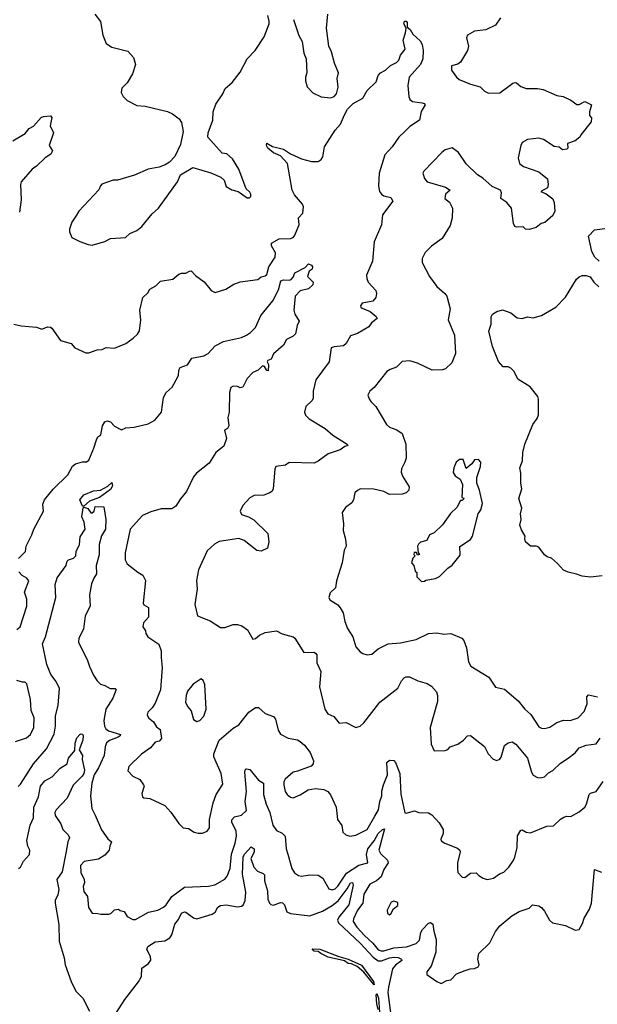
# Model space of a CAD drawing. Extents: x 2086813 to 2278017, y 548126 to 753336.
# Tile 241 of 256: x 2151865 to 2156004, y 662102 to 669156. Entities that reach past the tile are written whole.
import ezdxf

# ---------------------------------------------------------------- set-up
doc = ezdxf.new("R2010")
doc.units = 0

msp = doc.modelspace()

# ---------------------------------------------------------------- linework, layer by layer
at = {"layer": '0CON10XD'}
for points in [[(2152404.6, 669194.6), (2152445, 669143.3), (2152461.4, 669045), (2152486, 668985), (2152525, 668958.9), (2152640.7, 668930.7), (2152681.2, 668885), (2152694.2, 668835), (2152673.4, 668766.6), (2152635, 668703.3), (2152596.7, 668665), (2152593.3, 668635), (2152606.2, 668605), (2152635, 668576.7), (2152705, 668542), (2152765, 668536), (2152925, 668498.8), (2152960.7, 668480.7), (2153007.5, 668445), (2153025, 668420), (2153035.7, 668355), (2153018.3, 668261.7), (2152977.5, 668175), (2152937.5, 668135), (2152907.5, 668115), (2152865, 668098), (2152785.9, 668084.1), (2152688.8, 668041.2), (2152565, 668006.7), (2152535, 668006.7), (2152455, 667976.7), (2152443.3, 667965), (2152433, 667937), (2152290, 667785), (2152272.5, 667755), (2152240, 667705), (2152222.5, 667655), (2152222.5, 667635), (2152240, 667595), (2152296.1, 667566.1), (2152355, 667544), (2152385, 667540.8), (2152475, 667567.5), (2152515, 667588), (2152622.5, 667595), (2152655.6, 667624.4), (2152705, 667646), (2152741.2, 667675), (2152815, 667764.2), (2152860.8, 667805), (2152996.7, 667995), (2153017, 668043), (2153105, 668097.5), (2153235, 668057.5), (2153307, 668027), (2153330, 668005), (2153345, 667960), (2153385, 667936.7), (2153430, 667925), (2153495, 667880), (2153511.7, 667878.3), (2153521.7, 667888.3), (2153522.5, 667905), (2153515, 667920), (2153487.5, 667945), (2153436.2, 668085), (2153389.3, 668159.3), (2153350, 668195), (2153315, 668200), (2153212.5, 668315), (2153216.2, 668345), (2153248.8, 668435), (2153252.5, 668495), (2153270.7, 668549.3), (2153320.8, 668625), (2153337.9, 668662.1), (2153388, 668705), (2153445, 668778.8), (2153495.9, 668874.1), (2153552, 668935), (2153616.4, 669033.6), (2153652.5, 669125), (2153654, 669145), (2153644.1, 669185.9)], [(2153827.8, 669157.8), (2153865, 669042.5), (2153888.3, 668998.3), (2153902, 668915), (2153918, 668875), (2153923.8, 668775), (2153913.8, 668745), (2153913.6, 668716.4), (2153924.1, 668674.1), (2153965, 668632.5), (2154025, 668602), (2154095, 668596.2), (2154117.5, 668605), (2154136.2, 668625), (2154146.8, 668673.2), (2154141.2, 668735), (2154150, 668775), (2154120, 668845), (2154098.6, 668925), (2154081.5, 668965), (2154064, 669095), (2154072.5, 669195)], [(2155310.7, 669169.3), (2155273.6, 669116.4), (2155205, 669082.5), (2155125, 669074), (2155074.2, 669045.8), (2155066.2, 669025), (2155082, 668965), (2155074.2, 668935), (2155025, 668851.2), (2155005, 668838), (2154960, 668825), (2154958.8, 668795), (2154995, 668743.3), (2155015, 668726.2), (2155094.3, 668694.3), (2155164.5, 668674.5), (2155195, 668644), (2155225, 668628.6), (2155305, 668630.8), (2155399.5, 668700.5), (2155415, 668706.2), (2155425, 668703.3), (2155455, 668677.5), (2155493.6, 668663.6), (2155575, 668663.3), (2155616.4, 668656.4), (2155713, 668613), (2155760, 668605), (2155815, 668580), (2155858.3, 668548.3), (2155875, 668547.5), (2155915, 668570), (2155962.5, 668545), (2155947.5, 668495), (2155948.3, 668468.3), (2155961.7, 668451.7), (2155960, 668425), (2155885, 668330), (2155880, 668315), (2155845, 668287.5), (2155790.7, 668269.3), (2155792.5, 668235), (2155785, 668227.5), (2155755, 668222.5), (2155731.7, 668241.7), (2155695, 668247.5), (2155617.7, 668297.7), (2155585, 668306.2), (2155505, 668298), (2155466.7, 668275), (2155456.2, 668255), (2155436.2, 668165), (2155446.7, 668125), (2155474.1, 668104.1), (2155585, 668066.7), (2155646.2, 668015), (2155652.5, 667975), (2155648.3, 667951.7), (2155600, 667925), (2155638.3, 667908.3), (2155685, 667872.5), (2155696.1, 667846.1), (2155698.8, 667785), (2155685, 667752.5), (2155628, 667702), (2155602.5, 667695), (2155565, 667666.7), (2155515, 667653.3), (2155490, 667655), (2155471.7, 667671.7), (2155425, 667670), (2155412.5, 667675), (2155403.8, 667695), (2155390, 667805), (2155355.9, 667845.9), (2155312.5, 667875), (2155317.5, 667915), (2155310, 667935), (2155251.2, 667961.2), (2155185, 668021.2), (2155145, 668043.3), (2155065, 668122.5), (2155010, 668205), (2154963.3, 668236.7), (2154915, 668223.3), (2154890, 668205), (2154760.5, 668069.5), (2154753.8, 668055), (2154765, 668017.5), (2154784.3, 667994.3), (2154915.8, 667955.8), (2154950, 667935), (2154917.5, 667905), (2154912.5, 667875), (2154945, 667847.5), (2154967.5, 667805), (2154964.3, 667735), (2154949.3, 667680.7), (2154892.7, 667587.3), (2154816, 667534), (2154771.7, 667488.3), (2154750, 667445), (2154750, 667415), (2154801.2, 667315), (2154853.8, 667245), (2154912.5, 667195), (2154926.7, 667175), (2154948.8, 667085), (2154936.4, 667006.4), (2154980, 666895), (2154988.8, 666765), (2154962.3, 666697.7), (2154915.8, 666654.2), (2154895, 666646.2), (2154820, 666645), (2154715, 666693.8), (2154661.7, 666711.7), (2154605, 666707.5), (2154564.1, 666665.9), (2154519.7, 666650.3), (2154495, 666634), (2154405, 666521.2), (2154373.3, 666495), (2154360, 666465), (2154370.5, 666440.5), (2154381.2, 666421.2), (2154416.2, 666385), (2154494, 666255), (2154515.8, 666235.8), (2154567.1, 666217.1)], [(2151823.6, 666973.6), (2151875, 666962.5), (2151985, 666953.3), (2152025, 666938.8), (2152065, 666956.2), (2152085, 666953.3), (2152096.7, 666945), (2152157, 666857), (2152235, 666836.2), (2152260, 666805), (2152338.3, 666768.3), (2152361.7, 666768.3), (2152420.7, 666789.3), (2152456.4, 666793.6), (2152485, 666807.5), (2152545, 666803.3), (2152625, 666836.7), (2152677.5, 666875), (2152708.3, 666901.7), (2152724.2, 666925.8), (2152734.3, 667005), (2152725.8, 667075), (2152747.5, 667165), (2152782.3, 667197.7), (2152796.7, 667225), (2152840.7, 667249.3), (2152875, 667282), (2152962.9, 667297.1), (2153006.4, 667333.6), (2153025, 667340), (2153055, 667338.8), (2153082.5, 667355), (2153095, 667355.8), (2153125, 667323.3), (2153187, 667277), (2153237.5, 667215), (2153265, 667201.2), (2153342.5, 667225), (2153398.8, 667261.2), (2153445, 667277.5), (2153572.5, 667295), (2153596.6, 667313.4), (2153625, 667321.5), (2153635, 667330.6), (2153650.8, 667385), (2153695, 667453.3), (2153698.1, 667485), (2153668.8, 667535), (2153670, 667555), (2153724.3, 667585.7), (2153805, 667587.5), (2153824.4, 667595.6), (2153835, 667608), (2153868.1, 667685), (2153863.1, 667735), (2153895, 667770), (2153900, 667815), (2153890.5, 667835), (2153835, 667900.8), (2153818.1, 667935), (2153783.8, 668125), (2153735, 668180), (2153685, 668201.1), (2153643.3, 668235), (2153633.1, 668255), (2153635, 668270), (2153676.6, 668246.6), (2153755, 668228.5), (2153804.8, 668194.7), (2153885, 668157.8), (2153955, 668139.4), (2154005, 668140.6), (2154025, 668154.2), (2154037.8, 668172.2), (2154050, 668245), (2154125, 668364.4), (2154163, 668407), (2154191.6, 668475), (2154215, 668513.8), (2154255, 668554.7), (2154325, 668593.5), (2154355, 668647.9), (2154418.7, 668711.3), (2154434, 668755), (2154450, 668775), (2154486.1, 668793.9), (2154521.7, 668828.3), (2154565, 668850), (2154581.2, 668865), (2154595, 668902.5), (2154626.9, 668945), (2154612.2, 669007.8), (2154629.3, 669060.7), (2154633.3, 669095), (2154616.7, 669125), (2154622, 669145), (2154635, 669146.2), (2154641.2, 669135), (2154641.7, 669101.7), (2154662.5, 669085), (2154682, 669052), (2154735, 669003.8), (2154748.3, 668978.3), (2154756.9, 668935), (2154753.1, 668875), (2154736.4, 668835), (2154656.9, 668745), (2154645.8, 668684.2), (2154654.2, 668605), (2154661.2, 668585), (2154678.8, 668568.8), (2154749.1, 668559.1), (2154762.5, 668555), (2154770, 668545), (2154743, 668497), (2154730, 668435), (2154659.7, 668390.3), (2154625.3, 668354.7), (2154582.9, 668315), (2154535, 668245.7), (2154481.9, 668188.1), (2154441.8, 668055), (2154436.5, 667965), (2154443.8, 667923.8), (2154457.5, 667905), (2154474.7, 667894.7), (2154525, 667882.9), (2154540, 667855), (2154465, 667756.7), (2154457, 667687), (2154404.6, 667565), (2154393.1, 667425), (2154351.4, 667325), (2154352.1, 667302.1), (2154362.5, 667275), (2154416.2, 667215), (2154421.2, 667195), (2154416.2, 667165), (2154395, 667140), (2154320, 667125), (2154307.5, 667105), (2154310, 667095), (2154319.3, 667089.3), (2154375.6, 667065.6), (2154419.7, 667029.7), (2154427.5, 667015), (2154386.1, 666983.9), (2154366.7, 666955), (2154285, 666907.5), (2154235, 666890), (2154204.5, 666835.5), (2154185, 666819.4), (2154117.5, 666812.5), (2154095.9, 666804.1), (2154082.9, 666705), (2153988.2, 666575), (2153968.6, 666495), (2153967.8, 666442.2), (2153958, 666425), (2153916.2, 666385), (2153906.2, 666345), (2153913, 666323), (2153938.8, 666295), (2154055, 666227.1), (2154109.7, 666179.7), (2154212.5, 666115), (2154217.5, 666105), (2154195, 666097.5), (2154162.5, 666075), (2154074.6, 666045.4), (2154005, 665992), (2153975, 665979.2), (2153796.4, 665983.6), (2153770, 665965), (2153700, 665955), (2153693.3, 665935), (2153681.2, 665795), (2153675, 665777.5), (2153657.5, 665765), (2153615, 665748.8), (2153545, 665746), (2153515, 665731.2), (2153464.4, 665675.6), (2153446.2, 665635), (2153455, 665610), (2153503.9, 665593.9), (2153542.3, 665572.3), (2153643.3, 665475), (2153651.4, 665415), (2153639.7, 665370.3), (2153595, 665348.8), (2153565, 665353.8), (2153474.4, 665424.4), (2153435, 665439.4), (2153295, 665417.1), (2153261.7, 665398.3), (2153209.7, 665350.3), (2153145.8, 665215), (2153133.2, 665136.8), (2153136.9, 665075), (2153120, 664965), (2153138.8, 664885), (2153228.9, 664848.9), (2153305, 664801.2), (2153335, 664800), (2153395, 664823.3), (2153425, 664823.3), (2153457.5, 664812.5), (2153497.5, 664785), (2153535, 664716.7), (2153555, 664721.2), (2153584.5, 664745.5), (2153625, 664764.3), (2153705, 664778), (2153745, 664756.2), (2153824.1, 664734.1), (2153835.7, 664725.7), (2153901.7, 664621.7), (2153973.6, 664623.6), (2153985, 664616.7), (2153993.8, 664605), (2153995, 664547.5), (2154022.9, 664485), (2154014, 664375), (2154050.8, 664215), (2154072.3, 664182.3), (2154115, 664163.8), (2154155, 664116.7), (2154205, 664120), (2154275, 664083.8), (2154305, 664093.3), (2154331.7, 664118.3), (2154445.7, 664265), (2154575, 664365.7), (2154601.3, 664418.7), (2154620, 664440), (2154635, 664447.9), (2154658.8, 664448.8), (2154718, 664418), (2154785, 664400), (2154815, 664380), (2154851.2, 664341.2), (2154860, 664315), (2154858.3, 664271.7), (2154805.7, 664085), (2154814.2, 663964.2), (2154835, 663917.5), (2154915, 663920), (2154933.6, 663926.4), (2154950, 663945), (2155003.6, 663966.4), (2155045, 663993.8), (2155075, 664023.8), (2155095, 664026.7), (2155195, 663948), (2155221.2, 663895), (2155257.3, 663857.3), (2155285, 663848), (2155305, 663858.8), (2155315, 663873.3), (2155338.8, 663955), (2155365, 663975.7), (2155395, 663981.4), (2155420, 663965), (2155504.6, 663865), (2155533.6, 663763.6), (2155545, 663743.3), (2155575, 663726.7), (2155594, 663724), (2155625, 663732), (2155655, 663760), (2155685, 663777.1), (2155740.7, 663829.3), (2155795, 663864.4), (2155845, 663904.2), (2155875, 663939.2), (2155925, 663958.6), (2155995, 663968.5), (2156025, 664007.5)], [(2151815, 668288), (2151905, 668341.2), (2151934.3, 668375.7), (2151965, 668393.3), (2152018.8, 668455), (2152035, 668462.5), (2152085, 668466.2), (2152095.6, 668455), (2152084, 668395), (2152108.6, 668345), (2152076.2, 668255), (2152100, 668215), (2152087.5, 668192.5), (2152046.7, 668165), (2151985, 668106.2), (2151954.5, 668085.5), (2151875.7, 667995), (2151871.9, 667975), (2151876.9, 667865), (2151863.1, 667776.9)], [(2156016.4, 667426.4), (2155987.5, 667455), (2155964.4, 667494.4), (2155942, 667605), (2155985, 667650), (2156076.8, 667663.2)], [(2151856.2, 665295), (2151905.8, 665345), (2151912.5, 665385), (2151953.3, 665465), (2151966.2, 665505), (2152035.9, 665634.1), (2152032, 665685), (2152044, 665715), (2152105, 665793.3), (2152211.2, 665895), (2152243.3, 665956.7), (2152265, 665972.7), (2152315, 665987.3), (2152345, 665988.1), (2152361.2, 665998.8), (2152397.5, 666085), (2152415, 666146.7), (2152425, 666166.7), (2152447.7, 666182.3), (2152459.6, 666245), (2152475, 666274.5), (2152495, 666280.7), (2152515, 666275.4), (2152545, 666242.5), (2152595, 666216.2), (2152625, 666231.2), (2152685, 666237.5), (2152785, 666261.2), (2152834.2, 666285.8), (2152882.5, 666345), (2152895, 666450), (2152915, 666484.4), (2152956.6, 666523.4), (2152970.8, 666545), (2153002.5, 666607.5), (2153004.4, 666645.6), (2153015, 666664), (2153067.3, 666682.7), (2153099.4, 666730.6), (2153185, 666748.4), (2153216.4, 666763.6), (2153265, 666819.4), (2153325, 666851.1), (2153455, 666878.6), (2153490, 666895), (2153520, 666915), (2153555, 666950), (2153593.3, 667036.7), (2153678.7, 667141.3), (2153720, 667220), (2153735.8, 667284.2), (2153755, 667292), (2153795, 667290), (2153810, 667295), (2153825, 667310), (2153837.3, 667342.7), (2153909.8, 667380.2), (2153935, 667406.2), (2153955, 667398), (2153963.8, 667385), (2153961.2, 667368.8), (2153938.8, 667355), (2153927.5, 667315), (2153967.5, 667275), (2153966.2, 667255), (2153935, 667226.7), (2153875, 667214), (2153839.2, 667175), (2153829.4, 667075), (2153837.5, 667045), (2153868, 666995), (2153853.8, 666965), (2153842.5, 666905), (2153825, 666889.2), (2153778, 666865), (2153755.6, 666824.4), (2153685, 666762.5), (2153666.4, 666723.6), (2153643.3, 666715), (2153637.5, 666705), (2153647.5, 666685), (2153645, 666640), (2153635, 666642.5), (2153620, 666670), (2153605, 666676.7), (2153575, 666645.7), (2153535, 666627.1), (2153494.2, 666585.8), (2153465, 666522.5), (2153445, 666517.5), (2153425, 666526.7), (2153395, 666530), (2153378.3, 666521.7), (2153367.5, 666485), (2153366.2, 666345), (2153357.5, 666305), (2153363.3, 666245), (2153355, 666227.5), (2153333.3, 666215), (2153347.5, 666155), (2153329.1, 666100.9), (2153271.2, 666055), (2153222.7, 665977.3), (2153132.6, 665907.4), (2153109.7, 665880.3), (2153060.8, 665775), (2153017.3, 665722.7), (2152985, 665670.4), (2152955, 665650.9), (2152879.1, 665650.9), (2152805, 665629.1), (2152746.2, 665603.8), (2152656.7, 665505), (2152620, 665335), (2152620, 665285), (2152635, 665256.2), (2152711.7, 665198.3)], [(2156039.1, 665170.9), (2155955, 665161.9), (2155895, 665168.9), (2155855, 665184.2), (2155795, 665196.5), (2155762.2, 665212.2), (2155719.7, 665259.7), (2155675, 665296.7), (2155645, 665307.5), (2155625, 665322.5), (2155585, 665376.2), (2155565, 665384), (2155525, 665384.2), (2155490, 665415), (2155483.9, 665436.1), (2155486.4, 665456.4), (2155460.9, 665500.9), (2155450, 665535), (2155457.5, 665575), (2155453.8, 665615), (2155464.2, 665655), (2155441.9, 665725), (2155464, 665795), (2155455.8, 665835), (2155457.3, 665907.3), (2155448.8, 665945), (2155469.2, 665995), (2155470, 666055), (2155484.3, 666115), (2155541.2, 666255), (2155572, 666298), (2155582, 666325), (2155582, 666438), (2155578, 666455), (2155524, 666525), (2155435, 666580), (2155407.5, 666635), (2155385, 666660), (2155365, 666667.5), (2155329.3, 666669.3), (2155296.4, 666706.4), (2155252.5, 666815), (2155228, 666925), (2155243.8, 666975), (2155242.5, 667027.5), (2155253.3, 667045), (2155285, 667066.2), (2155325, 667076.7), (2155385, 667056), (2155429.3, 667019.3), (2155465, 667015.8), (2155505, 667025.7), (2155545, 667020), (2155605, 667037.1), (2155706, 667095), (2155775, 667168.8), (2155854.5, 667295.5), (2155875, 667314), (2155895, 667322.5), (2155925, 667323.8), (2155954.1, 667314.1), (2155980, 667275), (2156015, 667241.2)], [(2154567.1, 666217.1), (2154605, 666190), (2154631.2, 666115), (2154634, 666015), (2154625.8, 665985), (2154601.2, 665938.8), (2154599.2, 665915), (2154608.8, 665885), (2154655, 665810), (2154653.3, 665785), (2154635, 665766.7), (2154605, 665756.7), (2154515, 665754.2), (2154474.5, 665774.5), (2154403, 665793), (2154306.2, 665793.8), (2154285, 665783.3), (2154266.7, 665765), (2154256, 665715), (2154245.7, 665694.3), (2154200.3, 665659.7), (2154175.8, 665625), (2154185.7, 665545), (2154184, 665495), (2154199.2, 665435), (2154204.3, 665385), (2154191.4, 665355), (2154175.6, 665265), (2154135.7, 665135), (2154129.2, 665085), (2154091.1, 665048.9), (2154080.8, 665015), (2154088.6, 664998.6), (2154145, 664962.5), (2154162.6, 664942.6), (2154181.9, 664905), (2154195.8, 664845), (2154214, 664795), (2154252, 664735), (2154275, 664662.5), (2154305, 664626.7), (2154325, 664613.8), (2154355, 664606.2), (2154389.5, 664610.5), (2154435, 664648), (2154505, 664684), (2154595, 664691.1), (2154705, 664715.8), (2154795, 664757.1), (2154855, 664764), (2154905, 664754), (2154955, 664758), (2155033.3, 664725), (2155047.9, 664707.9), (2155067.5, 664655), (2155081.4, 664555), (2155097.5, 664525), (2155228, 664445), (2155275, 664374), (2155338.6, 664358.6), (2155436.2, 664276.2), (2155484, 664215), (2155527.8, 664177.8), (2155585, 664090), (2155605, 664079.2), (2155625, 664077.5), (2155665, 664087.5), (2155715, 664120), (2155763, 664137), (2155810, 664135), (2155866.4, 664153.6), (2155909.8, 664200.2), (2155930.5, 664255), (2155928.5, 664305), (2155941.5, 664318.5), (2156005.4, 664305.4)], [(2154745, 665130), (2154765, 665132.5), (2154775, 665140), (2154845, 665153.3), (2154873.6, 665166.4), (2154933.6, 665226.4), (2154965, 665246.7), (2155021.7, 665318.3), (2155019.3, 665380.7), (2155095, 665432), (2155110.8, 665455), (2155151.2, 665615), (2155168.8, 665645), (2155180.7, 665689.3), (2155160, 665785), (2155141.2, 665835), (2155141.2, 665875), (2155168, 665955), (2155168.8, 665985), (2155153.6, 666003.6), (2155125, 666003.3), (2155105, 665973.8), (2155065, 665940), (2155043.6, 666003.6), (2155016.1, 666003.9), (2154993.8, 665985), (2154976, 665945), (2154972.3, 665912.3), (2154985, 665886.7), (2155022.5, 665865), (2155037.5, 665825), (2155033.3, 665733.3), (2155045, 665730), (2155047, 665723), (2155035, 665710), (2155025, 665710), (2154998.6, 665661.4), (2154952.1, 665617.9), (2154894.2, 665535.8), (2154835, 665480), (2154802.5, 665465), (2154782.5, 665425), (2154738.3, 665411.7), (2154722, 665398), (2154716.7, 665385), (2154720, 665335), (2154730, 665325), (2154715, 665320), (2154708.3, 665338.3), (2154691.7, 665338.3), (2154690, 665325), (2154700, 665315), (2154683, 665297), (2154672.5, 665265), (2154690, 665245), (2154700, 665205), (2154710, 665195), (2154710, 665165), (2154745, 665130)], [(2152325, 665670), (2152315, 665670), (2152295.8, 665715), (2152325, 665751.8), (2152395, 665780), (2152445, 665784.4), (2152497.2, 665812.8), (2152525, 665840), (2152530.8, 665815), (2152515, 665790), (2152437.1, 665732.9), (2152365, 665705.6), (2152325, 665670)], [(2151855, 663661.9), (2151870.5, 663679.5), (2151964.6, 663825), (2152058.2, 663931.8), (2152113, 664037), (2152122.8, 664095), (2152122.1, 664165), (2152140, 664245), (2152149.3, 664365), (2152125.7, 664415), (2152089, 664465), (2152058.8, 664535), (2152028.3, 664685), (2152051, 664735), (2152125, 665015.8), (2152120.5, 665109.5), (2152134.1, 665155.9), (2152198.1, 665245), (2152205, 665276.7), (2152215, 665285.8), (2152251.7, 665298.3), (2152267.1, 665315), (2152270.5, 665345), (2152293.8, 665395), (2152299, 665451), (2152335.5, 665505), (2152327.1, 665555), (2152309.7, 665595), (2152320.9, 665659.1), (2152325, 665663.8), (2152353.4, 665653.4), (2152375, 665622), (2152385, 665622), (2152398.8, 665635), (2152405, 665667.5), (2152467.5, 665665), (2152482.9, 665575), (2152480.5, 665505), (2152452.1, 665457.9), (2152433.9, 665395), (2152435, 665322.5), (2152413.8, 665246.2), (2152416.1, 665185), (2152395.5, 665155), (2152380.6, 665115), (2152364.5, 665035), (2152369.4, 664955), (2152334.8, 664885.2), (2152321.5, 664788.5), (2152289.5, 664725), (2152287.5, 664695), (2152351.5, 664565), (2152365, 664522), (2152395, 664460), (2152420.1, 664420.1), (2152445, 664395.6), (2152475, 664386.2), (2152512.9, 664362.9), (2152550, 664365), (2152557.7, 664357.7), (2152531.6, 664295), (2152482.6, 664215), (2152469, 664135), (2152472.5, 664095), (2152483.2, 664075), (2152500.9, 664060.9), (2152586.4, 664035), (2152585.4, 664025), (2152571.8, 664015), (2152508.7, 663991.3), (2152487.5, 663975), (2152477.2, 663945), (2152469.8, 663885), (2152430, 663795), (2152398.9, 663745), (2152382.1, 663685), (2152372.2, 663595), (2152382, 663505), (2152405, 663456.7), (2152452.6, 663352.6), (2152497.7, 663287.7), (2152522.5, 663265), (2152510, 663235), (2152505.8, 663205), (2152475, 663170), (2152428.9, 663141.1), (2152326.7, 663125), (2152301.9, 663095), (2152302.5, 663045), (2152328, 662995), (2152330, 662975), (2152320, 662945), (2152325, 662910), (2152350, 662875), (2152359.2, 662795), (2152383.9, 662753.9), (2152425, 662753.3), (2152446.4, 662746.4), (2152505, 662747.5), (2152518.3, 662751.7), (2152545, 662777.5), (2152573, 662783), (2152585, 662773.3), (2152615, 662767.5), (2152635, 662731.2), (2152675, 662708.8), (2152695, 662710), (2152787.4, 662762.6), (2152855, 662776.5), (2152895, 662796.7), (2152915, 662814.3), (2152955.4, 662875), (2153045, 662941.2), (2153218, 662948), (2153262.8, 662957.2), (2153335, 662997.5), (2153351.4, 663018.6), (2153373.2, 663075), (2153382.6, 663177.4), (2153410, 663255), (2153419.2, 663305), (2153415.2, 663345.2), (2153385.7, 663405), (2153385, 663422.5), (2153404.6, 663445.4), (2153455, 663455.5), (2153489.7, 663490.3), (2153481.6, 663555), (2153490.5, 663625), (2153478, 663765), (2153483.5, 663785), (2153490.8, 663789.2), (2153515, 663783.3), (2153576.5, 663706.5), (2153612.2, 663685), (2153611.8, 663605), (2153631.5, 663535), (2153658.5, 663475), (2153680, 663385), (2153705, 663346.2), (2153747, 663327), (2153766.8, 663306.8), (2153775.6, 663215), (2153787.3, 663177.3), (2153814.5, 663074.5), (2153835, 663042.5), (2153863.3, 663025), (2153885, 663020), (2153945, 663030), (2154005, 663027.5), (2154036.2, 663005), (2154079.3, 662929.3), (2154105, 662920.9), (2154125, 662930), (2154145, 662948.9), (2154207.8, 663042.2), (2154295, 663097.3), (2154359.4, 663115), (2154350.9, 663175), (2154359.8, 663215), (2154406.1, 663273.9), (2154435, 663325.3), (2154465, 663354.2), (2154479.2, 663359.2), (2154438.8, 663205), (2154451.3, 663181.3), (2154501.2, 663135), (2154504.6, 663115), (2154475, 663068.1), (2154456.1, 663015), (2154421.1, 662985), (2154375, 662961.2), (2154331.8, 662891.8), (2154323.3, 662826.7), (2154284.8, 662775), (2154256.7, 662715), (2154255.7, 662695), (2154281, 662655), (2154335, 662594.8), (2154395, 662540.5), (2154433, 662493), (2154454.6, 662484.6), (2154475.1, 662484.9), (2154545, 662505.5), (2154636.2, 662513.8), (2154705, 662537.1), (2154729.2, 662560.8), (2154740.7, 662615), (2154752.7, 662637.3), (2154795, 662683.3), (2154808.3, 662688.3), (2154825.8, 662675.8), (2154831.8, 662625), (2154850.4, 662565), (2154848, 662475), (2154814.2, 662375.8), (2154783.3, 662335), (2154782.5, 662315), (2154854.3, 662264.3), (2154885, 662250), (2154925, 662271.2), (2154955, 662276), (2154995, 662318.8), (2155056.2, 662343.8), (2155093.9, 662356.1), (2155125, 662357.5), (2155149.3, 662370.7), (2155156.7, 662385), (2155148, 662425), (2155156, 662465), (2155235, 662542), (2155275, 662622), (2155305.5, 662664.5), (2155392.5, 662735), (2155445, 662766.7), (2155515, 662791.2), (2155540, 662815), (2155585, 662806.2), (2155603.8, 662795), (2155625, 662770), (2155661.4, 662705), (2155683.8, 662685), (2155777.3, 662667.3), (2155845, 662632.5), (2155875, 662637.5), (2155899.1, 662680.9), (2155910.7, 662719.3), (2155948, 662782), (2155961.4, 662825), (2155983.6, 663066.4), (2156035, 663048.6)], [(2151845, 664787.5), (2151867.5, 664805), (2151916.1, 664953.9), (2151916.7, 665005), (2151900, 665055), (2151930, 665135), (2151916.2, 665155), (2151882.5, 665172.5), (2151859.7, 665199.7)], [(2152711.7, 665198.3), (2152746.7, 665175), (2152767.1, 665137.1), (2152750, 664975), (2152755, 664964), (2152787.5, 664945), (2152787.5, 664875), (2152753.3, 664835), (2152746.7, 664805), (2152767, 664777), (2152768.3, 664758.3), (2152783.6, 664733.6), (2152862.3, 664682.3), (2152880, 664635), (2152878.1, 664585), (2152886.4, 664515), (2152874.5, 664355), (2152835, 664258), (2152815, 664226), (2152783.8, 664195), (2152778, 664175), (2152788.8, 664155), (2152824.5, 664124.5), (2152845, 664090), (2152870.7, 664070.7), (2152881.2, 664005), (2152865, 663986.2), (2152835, 663980), (2152801.5, 663938.5), (2152737.4, 663892.6), (2152646.7, 663805), (2152640, 663775), (2152675.9, 663735.9), (2152725, 663713.3), (2152753.3, 663675), (2152756.2, 663665), (2152739.3, 663610.7), (2152745, 663587.5), (2152755, 663581.2), (2152797.1, 663577.1), (2152905, 663526), (2152948.5, 663478.5), (2153005, 663396.2), (2153036.4, 663366.4), (2153075, 663361.2), (2153114.4, 663334.4), (2153145, 663328), (2153175, 663328), (2153208.3, 663341.7), (2153225.8, 663365), (2153225.6, 663425), (2153250.6, 663545), (2153272.2, 663605), (2153322, 663678), (2153308.8, 663755), (2153256.2, 663875), (2153257.3, 663895), (2153294.4, 663995), (2153395, 664079.1), (2153435.3, 664104.7), (2153507.5, 664195), (2153555, 664228.6), (2153577, 664227), (2153625, 664183.8), (2153684.3, 664164.3), (2153698, 664145), (2153718, 664065), (2153735, 664036.7), (2153787.9, 664007.9), (2153855, 663995.5), (2153875.8, 663985), (2153905, 663959.2), (2153945.5, 663905), (2153969.4, 663845), (2153968.6, 663825), (2153952.6, 663807.4), (2153855, 663770.8), (2153825, 663765.8), (2153766.6, 663713.4), (2153758.1, 663695), (2153757.8, 663675), (2153767.5, 663625), (2153782, 663605), (2153805, 663585.8), (2153825, 663581.4), (2153875, 663602), (2153932.7, 663637.3), (2153985, 663648), (2154045, 663640), (2154073.8, 663625), (2154091.3, 663601.3), (2154133.8, 663515), (2154143.3, 663425), (2154173.6, 663383.6), (2154181.2, 663335), (2154202.5, 663315), (2154230, 663305), (2154275, 663314), (2154355, 663354), (2154410.7, 663449.3), (2154436.9, 663495), (2154446, 663555), (2154461.2, 663595), (2154460.5, 663629.5), (2154470.9, 663675), (2154500, 663745), (2154495.9, 663835), (2154515, 663851.1), (2154545, 663848), (2154557.4, 663835), (2154588.4, 663755), (2154597.4, 663607.4), (2154625, 663472.5), (2154635, 663470), (2154695, 663488), (2154725, 663476), (2154795, 663473.3), (2154819.3, 663459.3), (2154871.7, 663401.7), (2154900, 663355), (2154900, 663325), (2154883.3, 663285), (2154885, 663272.5), (2154912.5, 663255), (2155001.2, 663221.2), (2155018.8, 663205), (2155021.2, 663195), (2155002.9, 663115), (2155001.9, 663075), (2155005.8, 663045), (2155035, 663012), (2155055, 663010), (2155095, 663040), (2155135, 663042.5), (2155155, 663023.3), (2155186.1, 663006.1), (2155215, 662996.7), (2155239.3, 663000.7), (2155260, 663005), (2155304, 663036), (2155335, 663048), (2155370.8, 663085), (2155400.5, 663129.5), (2155414.2, 663155.8), (2155430.8, 663225), (2155431.7, 663308.3), (2155455, 663350), (2155465, 663352.5), (2155494, 663334), (2155525, 663331.1), (2155643, 663377), (2155690.5, 663379.5), (2155741.2, 663428.8), (2155765, 663443.3), (2155785, 663450), (2155815, 663447.5), (2155875, 663480), (2155914, 663515), (2155927.5, 663535), (2155946, 663605), (2155955.7, 663614.3), (2155996, 663625), (2156045, 663697.9)], [(2153135, 664128), (2153155, 664134), (2153185.8, 664165), (2153201.4, 664215), (2153192, 664392), (2153180.7, 664420.7), (2153165, 664432.5), (2153108.8, 664395), (2153067.5, 664345), (2153056.9, 664315), (2153053.1, 664265), (2153066.5, 664235), (2153092.9, 664205), (2153110.9, 664140.9), (2153135, 664128)], [(2151836.1, 663983.9), (2151915, 664010), (2151943.8, 664035), (2151967.5, 664085), (2151970, 664155), (2151947, 664207), (2151942, 664285), (2151917, 664397), (2151905, 664410), (2151885, 664410), (2151845, 664422.5)], [(2151965, 663438), (2151967.7, 663515), (2152000.9, 663589.1), (2152015.5, 663665), (2152045, 663702.3), (2152097.6, 663732.4), (2152155, 663793.3), (2152205.6, 663824.4), (2152214.3, 663865), (2152260.8, 663919.2), (2152263, 663973), (2152275, 664010), (2152295, 664034.2), (2152305, 664040), (2152315, 664036.2), (2152320.6, 664025), (2152318.8, 663995), (2152292.5, 663925), (2152316.2, 663885), (2152312.5, 663855), (2152328.8, 663778.8), (2152325.9, 663755), (2152313.1, 663735), (2152247.7, 663672.3), (2152205, 663578), (2152126.7, 663495), (2152116.7, 663475), (2152118.9, 663455), (2152158.9, 663395), (2152175.5, 663355), (2152212.5, 663315), (2152221.4, 663295), (2152209.5, 663265), (2152196.8, 663183.2), (2152169.4, 663050.6), (2152131.8, 662995), (2152144.7, 662925), (2152139.2, 662885), (2152120, 662845), (2152119.7, 662825), (2152146.2, 662673.8), (2152149.1, 662555), (2152184.5, 662435), (2152192.2, 662385), (2152235, 662263.8), (2152268.6, 662195), (2152318.8, 662145), (2152365, 662053.3)], [(2151856.2, 663075), (2151872.2, 663085), (2151893.2, 663126.8), (2151936.1, 663175), (2151937.2, 663205), (2151922.5, 663235), (2151915.3, 663275), (2151940, 663385), (2151965, 663438)], [(2152553.5, 662035), (2152617.5, 662135), (2152716.9, 662263.1), (2152738.3, 662301.7), (2152739.4, 662360.6), (2152788, 662395), (2152805, 662417.5), (2152802.2, 662445), (2152777.1, 662495), (2152784.2, 662515), (2152835, 662549.4), (2152905, 662555.7), (2152941.7, 662578.3), (2152955, 662600), (2152977.5, 662675), (2153002, 662708), (2153025, 662755.7), (2153045, 662764.4), (2153055, 662762.2), (2153110.4, 662720.4), (2153135, 662714.6), (2153245, 662746.2), (2153265, 662762.2), (2153285, 662796.7), (2153305, 662809.2), (2153345, 662814.1), (2153425, 662798.9), (2153455, 662803.8), (2153467.1, 662812.9), (2153480, 662845), (2153486.1, 662905), (2153462.2, 663035), (2153465.8, 663155), (2153475, 663176.2), (2153525, 663230.6), (2153546.2, 663215), (2153545.8, 663195), (2153535, 663172.9), (2153520.9, 663145), (2153541.9, 663085), (2153569.5, 663055), (2153609.8, 663039.8), (2153619.2, 663029.2), (2153618.9, 662985), (2153642, 662915), (2153644.3, 662854.3), (2153654.6, 662825), (2153665, 662815.6), (2153685, 662811.8), (2153735, 662830.5), (2153748.9, 662828.9), (2153763.6, 662813.6), (2153780, 662765), (2153805, 662751.1), (2153945, 662734.7), (2154035, 662768.6), (2154105, 662810), (2154146.1, 662843.9), (2154211.1, 662928.9), (2154235, 662971.4), (2154250, 662975), (2154254.4, 662955), (2154224.7, 662815), (2154151.4, 662725), (2154141.3, 662705), (2154150.4, 662685), (2154305, 662539), (2154398.7, 662438.7), (2154434.2, 662414.2), (2154456.6, 662413.4), (2154515, 662433.9), (2154548.7, 662438.7), (2154577.3, 662437.3), (2154602, 662425), (2154604, 662415), (2154557.5, 662382.5), (2154537.6, 662355), (2154507.6, 662225), (2154503.5, 662185), (2154524.8, 662024.8)], [(2154515, 662742.5), (2154525, 662750), (2154543.6, 662786.4), (2154575, 662810), (2154575, 662830), (2154545, 662840), (2154527, 662833), (2154497.5, 662775), (2154500, 662755), (2154515, 662742.5)], [(2154405, 662240), (2154332.3, 662332.3), (2154283.6, 662373.6), (2154242.5, 662392.5), (2154220, 662395), (2154192.5, 662412.5), (2154075, 662440), (2154022.5, 662465), (2154005, 662480), (2153975, 662483.3), (2153961.7, 662498.3), (2154015, 662496.7), (2154153, 662443), (2154220, 662425), (2154315, 662381.2), (2154400, 662265), (2154405, 662240)], [(2154434.3, 662065), (2154424.4, 662105.6), (2154420.7, 662169.3), (2154425, 662180), (2154435.6, 662145), (2154442.5, 662045)]]:
    msp.add_lwpolyline(points, dxfattribs=at)

doc.saveas('drawing.dxf')
